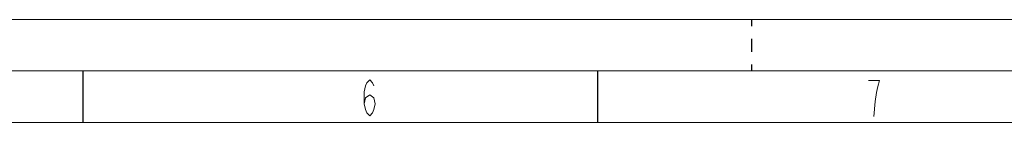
# Model space of a CAD drawing. Header units: millimetres. Extents: x 0 to 839, y 1 to 594.
# Tile 9 of 27: x 269 to 364, y 584 to 594. Entities that reach past the tile are written whole.
import ezdxf

# ---------------------------------------------------------------- set-up
doc = ezdxf.new("R2010")
doc.units = ezdxf.units.MM
doc.header["$MEASUREMENT"] = 0
doc.layers.get('0').update_dxf_attribs({"linetype": 'CONTINUOUS'})

msp = doc.modelspace()

# ---------------------------------------------------------------- linework, layer by layer
at = {"color": 0, "linetype": 'Continuous', "lineweight": 15, "true_color": 0x000007}
for points in [[(-0.132, 594.132), (839.025, 594.132), (839.025, 594.132)], [(302.049, 585.948), (302.181, 586.5255), (302.577, 586.8225), (302.973, 586.5255), (303.105, 585.948), (302.973, 585.3705), (302.841, 585.0735), (302.577, 584.7765), (302.313, 585.0735), (302.181, 585.3705), (302.049, 585.948), (302.049, 587.1195), (302.181, 587.697), (302.313, 587.994), (302.577, 588.2745), (302.841, 587.994), (302.973, 587.697)], [(351.4665, 584.7105), (351.5985, 586.179), (351.7305, 587.0535), (351.8625, 587.631), (351.9945, 588.2085), (350.9385, 588.2085)], [(19.833, 584.133), (829.059, 584.133), (829.059, 584.133)]]:
    msp.add_lwpolyline(points, dxfattribs=at)
at = {"color": 0, "linetype": 'Continuous', "lineweight": 30, "true_color": 0x000007}
for points in [[(339.6195, 593.505), (339.6195, 594.132)], [(339.6195, 591.0135), (339.6195, 592.2675)], [(274.7745, 589.149), (274.7745, 584.1495), (274.7745, 584.1495)], [(324.654, 589.149), (324.654, 584.1495), (324.654, 584.1495)], [(339.6195, 589.149), (339.6195, 589.776)]]:
    msp.add_lwpolyline(points, dxfattribs=at)
at = {"color": 0, "linetype": 'Continuous', "lineweight": 5, "true_color": 0x000007}
msp.add_lwpolyline([(14.85, 589.149), (834.042, 589.149), (834.042, 589.149)], dxfattribs=at)

doc.saveas('drawing.dxf')
